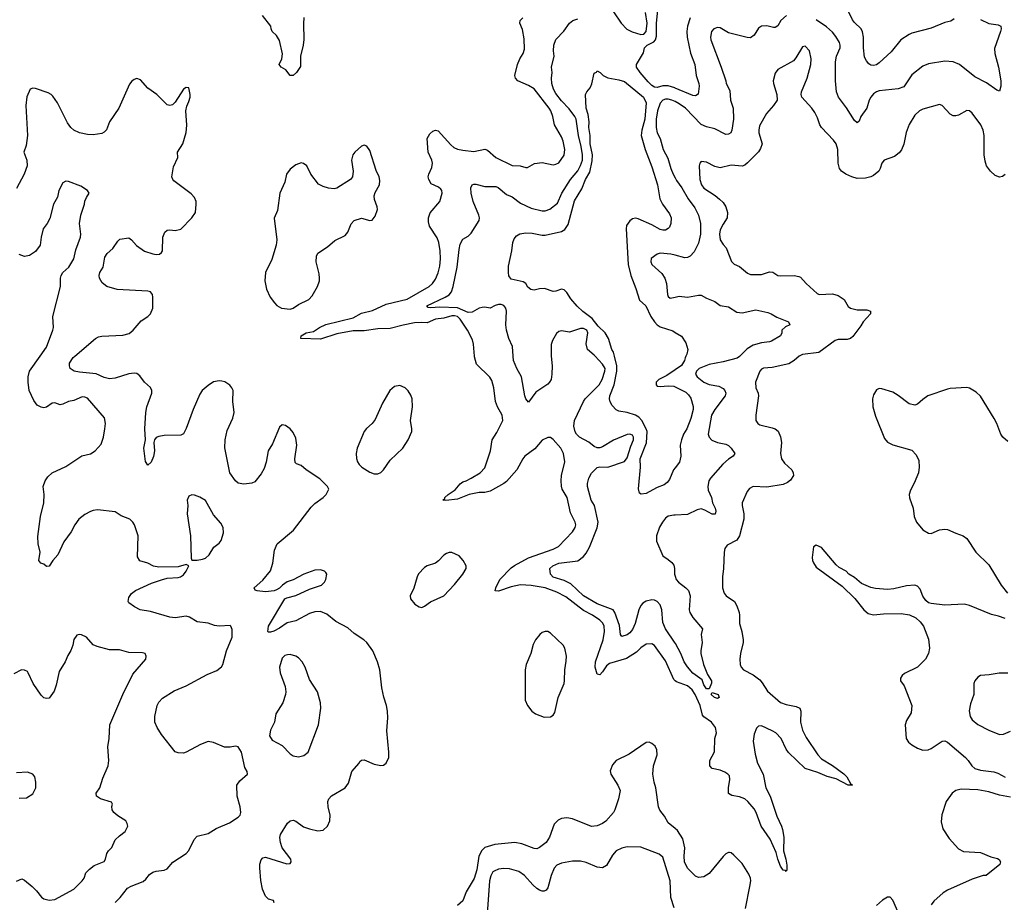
# Model space of a CAD drawing. Header units: inches. Extents: x 2143765 to 2212928, y 878963 to 1017374.
# Tile 102 of 256: x 2195214 to 2202404, y 916014 to 922456. Entities that reach past the tile are written whole.
import ezdxf

# ---------------------------------------------------------------- set-up
doc = ezdxf.new("R2010")
doc.units = ezdxf.units.IN
doc.header["$MEASUREMENT"] = 0
for name, color, linetype in [('C1991', 7, 'Continuous'), ('C1992', 7, 'Continuous'), ('C2901', 7, 'Continuous'), ('C2902', 7, 'Continuous')]:
    doc.layers.add(name, color=color, linetype=linetype)

msp = doc.modelspace()

# ---------------------------------------------------------------- linework, layer by layer
at = {"layer": 'C1991', "color": 5}
for points, elevation in [([(2195910, 916011.6), (2195948.4, 916050), (2196001.9, 916118.1), (2196027.3, 916132.7), (2196114.4, 916165.6), (2196136, 916184), (2196162, 916218), (2196185.1, 916234.9), (2196210, 916242.4), (2196270, 916249.1), (2196290, 916259.5), (2196333, 916307), (2196430, 916370.4), (2196447.9, 916392.1), (2196487.5, 916472.5), (2196510, 916496), (2196590, 916515.8), (2196647.6, 916552.4), (2196744.9, 916595.1), (2196810, 916634.8), (2196822.7, 916650), (2196829.4, 916670.6), (2196823.6, 916710), (2196801.3, 916790), (2196800.5, 916870), (2196820.4, 916899.6), (2196878, 916950), (2196876, 916970), (2196858, 916998), (2196834.3, 917110), (2196810, 917149.6), (2196790, 917154), (2196750, 917145.7), (2196710, 917147.2), (2196630, 917179.7), (2196590, 917187.8), (2196534.3, 917165.7), (2196430, 917109.6), (2196410, 917103.6), (2196370, 917105.1), (2196350, 917113.2), (2196250, 917239.5), (2196218, 917290), (2196200.5, 917330), (2196200.4, 917370), (2196217.7, 917450), (2196230, 917474.9), (2196256.8, 917503.2), (2196342.9, 917557.1), (2196430, 917594.6), (2196584, 917676), (2196654.6, 917705.4), (2196687.2, 917732.8), (2196696.9, 917750), (2196724.1, 917850), (2196765.7, 917950), (2196765.4, 918005.4), (2196756, 918030), (2196750, 918034.5), (2196669.5, 918029.5), (2196635.5, 918035.5), (2196590, 918051.8), (2196510, 918061.6), (2196454.9, 918094.9), (2196430, 918102.2), (2196350, 918091.6), (2196310, 918094.6), (2196170, 918137.8), (2196093.2, 918150), (2196052.3, 918170), (2196010, 918199), (2196005.1, 918210), (2196010, 918238.8), (2196030, 918267.7), (2196059.3, 918290), (2196176.3, 918343.7), (2196250, 918368.9), (2196290, 918380.4), (2196370, 918384.6), (2196389, 918390), (2196410, 918405.5), (2196429.3, 918430), (2196448, 918470), (2196430, 918479), (2196370, 918462), (2196230, 918461.3), (2196190, 918468.3), (2196149.3, 918490), (2196090, 918506.9), (2196075.1, 918535), (2196078.1, 918690), (2196053.3, 918770), (2196041.1, 918790), (2196017, 918810), (2195955.4, 918835.4), (2195910, 918864), (2195782.3, 918877.7), (2195750, 918875.1), (2195730, 918867.6), (2195690, 918845.1), (2195646, 918810), (2195617.1, 918770), (2195590, 918717.2), (2195535.3, 918644.7), (2195492, 918550), (2195456.3, 918510), (2195430, 918468), (2195410, 918466), (2195390, 918482), (2195368, 918490), (2195354, 918510), (2195362.7, 918570), (2195349.5, 918630), (2195345.1, 918685.1), (2195365.4, 918830), (2195389.7, 918930), (2195391.8, 918991.8), (2195385.1, 919050), (2195399.1, 919090), (2195420.3, 919119.7), (2195452, 919150), (2195550, 919194.6), (2195668, 919272), (2195730, 919287.2), (2195766, 919310), (2195810, 919358), (2195825.6, 919410), (2195835.6, 919470), (2195839.6, 919510), (2195832.3, 919550), (2195710, 919693), (2195690, 919701.7), (2195670, 919702.7), (2195610, 919676.1), (2195570, 919669.8), (2195530, 919651.2), (2195510, 919646.3), (2195470, 919660.5), (2195450, 919658.3), (2195410, 919628.3), (2195390, 919623.9), (2195370, 919628.6), (2195342.4, 919642.4), (2195316, 919676), (2195281.8, 919750), (2195275, 919810), (2195275.2, 919850), (2195286.6, 919890), (2195363.6, 920000)], 440), ([(2197071.6, 916010), (2197068.4, 916028.4), (2197030, 916036.2), (2197010, 916059.7), (2196987.6, 916110), (2196974.5, 916174.5), (2196966.3, 916266.3), (2196967.5, 916292.5), (2196976.3, 916323.7), (2196990, 916338.7), (2197010, 916342.8), (2197165.6, 916294.4), (2197190, 916298), (2197197.2, 916310), (2197194.5, 916330), (2197131, 916411), (2197118, 916450), (2197113.4, 916486.6), (2197117.6, 916510), (2197168.5, 916591.5), (2197190, 916608.2), (2197210, 916613.4), (2197230, 916606.4), (2197285.6, 916565.6), (2197329.3, 916549.3), (2197390, 916535.6), (2197430, 916541.1), (2197462, 916570), (2197478.5, 916610), (2197480.4, 916650), (2197466.3, 916710), (2197463.7, 916750), (2197471.7, 916768.3), (2197490, 916790.7), (2197591.3, 916848.7), (2197615.4, 916884.6), (2197640.5, 916970), (2197692.7, 917030), (2197697.2, 917042.8), (2197709.3, 917050.7), (2197730, 917054.9), (2197801.8, 917021.8), (2197850, 917011.5), (2197870, 917016), (2197890, 917028.7), (2197908.4, 917071.6), (2197909.9, 917110.1), (2197895.2, 917264.8), (2197901.6, 917361.7), (2197899.6, 917410), (2197893.4, 917450), (2197872.5, 917512.5), (2197858.6, 917578.6), (2197844.4, 917710), (2197828, 917770), (2197792.9, 917850), (2197748, 917910), (2197727.4, 917930), (2197656.7, 917976.7), (2197610, 918018.5), (2197522.6, 918062.6), (2197456.6, 918116.6), (2197410, 918136.3), (2197370, 918134.3), (2197330, 918122.3), (2197230, 918069.8), (2197166.6, 918053.4), (2197110, 918014.3), (2197070, 917993.6), (2197045.1, 917985.1), (2197030, 917985.2), (2197025.2, 917990), (2197029.6, 918030), (2197150, 918228.2), (2197163.9, 918236.1), (2197230, 918254), (2197330, 918299), (2197418.7, 918330), (2197439.1, 918350), (2197448.3, 918370), (2197455.8, 918410), (2197450, 918420.9), (2197439.3, 918430), (2197410, 918439.7), (2197370, 918439.2), (2197290, 918408.6), (2197211.8, 918368.2), (2197167, 918353), (2197133.4, 918330), (2197110, 918306.3), (2197090, 918294), (2197071.2, 918288.8), (2197010, 918281.5), (2196948.1, 918288.1), (2196933.6, 918293.6), (2196926, 918310), (2196990, 918366), (2197045.3, 918434.7), (2197063.5, 918490), (2197074.6, 918585.4), (2197094.7, 918630), (2197214.3, 918730), (2197342.6, 918897.4), (2197370, 918925.7), (2197430, 918968), (2197452.3, 918990), (2197471.6, 919030), (2197462, 919050), (2197406.1, 919106.1), (2197305.2, 919170), (2197270, 919201.2), (2197235.1, 919215.1), (2197225.1, 919225.1), (2197222, 919250), (2197237.6, 919350), (2197230, 919402), (2197210, 919444), (2197190, 919469.2), (2197154.5, 919494.5), (2197142, 919498), (2197130, 919499), (2197110, 919482), (2197059, 919361), (2197028.7, 919310), (2197013.1, 919226.9), (2196999.3, 919180.7), (2196978, 919142), (2196930, 919082.7), (2196910, 919072.3), (2196850, 919065.1), (2196810, 919073.6), (2196789.5, 919090), (2196748.7, 919148.7), (2196711.9, 919331.9), (2196715.5, 919390), (2196730, 919457.3), (2196770, 919546.8), (2196779.8, 919590), (2196771.3, 919670), (2196771.8, 919750), (2196764, 919770), (2196748.9, 919788.9), (2196712.2, 919812.2), (2196690, 919818.7), (2196670, 919820.9), (2196630, 919811.9), (2196590, 919787.4), (2196547.2, 919750), (2196530, 919724.2), (2196481.2, 919610), (2196430, 919471.5), (2196410, 919434), (2196390, 919424.4), (2196270, 919420.4), (2196230, 919415.1), (2196210, 919406.6), (2196197.1, 919390), (2196192.2, 919370), (2196198.8, 919310), (2196191.7, 919268.3), (2196173.8, 919226.2), (2196150, 919205.2), (2196131.5, 919231.5), (2196121, 919330), (2196131.8, 919390), (2196126.6, 919470), (2196135.4, 919590), (2196143.4, 919630), (2196178.9, 919730), (2196178.8, 919750), (2196170, 919772), (2196125.4, 919810), (2196090, 919857), (2196070, 919873), (2196050, 919875.8), (2196011.2, 919871.2), (2195910, 919839.7), (2195870, 919835.6), (2195830, 919844.5), (2195771.6, 919871.6), (2195650, 919882.7), (2195611.2, 919891.2), (2195582, 919910), (2195577, 919930), (2195578.4, 919950), (2195603.6, 919990), (2195615.3, 920000)], 420), ([(2200000, 917631.3), (2199990, 917639.7), (2199930, 917777), (2199850, 917889.6), (2199830, 917899.7), (2199790, 917899.2), (2199750, 917872.1), (2199719.4, 917840.6), (2199646, 917794), (2199521.8, 917758.2), (2199499.2, 917740.8), (2199470, 917696.3), (2199450, 917675.1), (2199430, 917679.5), (2199416.8, 917730), (2199419.3, 917770), (2199474.9, 917930), (2199485, 917990), (2199481.2, 918030), (2199471.5, 918051.5), (2199450, 918074.5), (2199396.4, 918110), (2199330, 918144.2), (2199203.3, 918243.3), (2199136.7, 918276.7), (2199050, 918308.8), (2198950, 918326.2), (2198870, 918330.6), (2198803.2, 918316.8), (2198710, 918284.5), (2198687, 918287), (2198689.8, 918310), (2198719.5, 918370), (2198803.5, 918456.5), (2198826.8, 918473.2), (2198930, 918528), (2199110, 918591.1), (2199148.4, 918611.6), (2199250, 918718), (2199269.6, 918750), (2199274.3, 918770), (2199271.1, 918790), (2199236.4, 918856.4), (2199211.7, 918970), (2199176.5, 919030), (2199170.5, 919050.5), (2199167.7, 919090), (2199171.2, 919130), (2199194.6, 919230), (2199184.2, 919290), (2199164.8, 919330), (2199110, 919392), (2199090, 919407), (2199070, 919407.3), (2199030, 919387.3), (2198975.8, 919324.2), (2198903.9, 919270), (2198888.4, 919250), (2198845, 919170), (2198770, 919085.7), (2198750.3, 919070), (2198650, 919016.1), (2198630, 919009.8), (2198610, 919005.3), (2198570, 919006.2), (2198497.3, 918990), (2198410, 918955.6), (2198326.8, 918946.8), (2198304, 918950), (2198318, 918962), (2198318.9, 918970), (2198342.3, 918990), (2198394.5, 919025.5), (2198430.9, 919069.1), (2198450, 919083), (2198473.6, 919090), (2198511.8, 919110), (2198576.3, 919150), (2198610, 919185.3), (2198651.9, 919310), (2198663.1, 919390), (2198697.9, 919442.1), (2198741.5, 919530), (2198736.4, 919570), (2198702.6, 919630), (2198688.7, 919668.7), (2198676, 919770), (2198662.6, 919822.6), (2198646.5, 919846.5), (2198550, 919942), (2198535.8, 919995.8), (2198535.4, 920000)], 380), ([(2199095.2, 920000), (2199102, 919930), (2199100.7, 919870), (2199094.4, 919830), (2199083.6, 919810), (2199070, 919796.4), (2198982.8, 919737.1), (2198930, 919664), (2198910, 919689), (2198901.7, 919710), (2198877.3, 919850), (2198843.5, 919910), (2198820.3, 919970), (2198818.3, 920000)], 360), ([(2200000, 917905.6), (2199929.3, 918010), (2199910, 918056), (2199904.1, 918150), (2199890, 918184.7), (2199870, 918209.8), (2199850, 918219), (2199830, 918221), (2199788.1, 918211.9), (2199763.6, 918196.4), (2199750, 918179.6), (2199736.2, 918150), (2199708.7, 918050), (2199690, 918004.7), (2199670, 917980.3), (2199650, 917965.3), (2199610, 917953.6), (2199600.9, 917970), (2199594, 918034), (2199560.6, 918130), (2199547.8, 918147.8), (2199430, 918192.5), (2199330, 918252.3), (2199238.2, 918338.2), (2199190, 918363), (2199110, 918388.4), (2199089.7, 918410), (2199084.5, 918450), (2199106, 918470), (2199151.3, 918488.7), (2199290, 918506.3), (2199330, 918538.6), (2199350, 918563.2), (2199374.1, 918605.9), (2199431.6, 918748.4), (2199438, 918790), (2199411.9, 918910), (2199386, 918950), (2199359.8, 919050), (2199359.2, 919070), (2199371.1, 919110), (2199390, 919145.5), (2199430, 919187.7), (2199450, 919193), (2199510, 919190.5), (2199630, 919232.2), (2199650, 919259.1), (2199675.7, 919344.3), (2199695.3, 919390), (2199696.4, 919410), (2199690, 919423.7), (2199670, 919432.2), (2199650, 919429.7), (2199550, 919386.6), (2199470, 919337.6), (2199450, 919331.3), (2199430, 919331.2), (2199410, 919340.5), (2199370, 919372.8), (2199302, 919410), (2199280.5, 919430), (2199270, 919449.3), (2199260.3, 919490), (2199265.8, 919530), (2199331, 919670), (2199342.3, 919690), (2199444.4, 919790), (2199467.2, 919830), (2199487.9, 919890), (2199488.7, 919910), (2199470, 919943), (2199416.6, 920000)], 360), ([(2200000, 919185.4), (2199987.9, 919170), (2199960.1, 919099.9), (2199942.4, 919077.6), (2199919.4, 919060.6), (2199870, 919041.8), (2199810, 919009.3), (2199790, 918997.8), (2199752.6, 918992.6), (2199741.1, 919001.1), (2199732.1, 919032.1), (2199746.9, 919190), (2199745.2, 919250), (2199791.4, 919368.6), (2199795.9, 919450), (2199789.7, 919470), (2199756.7, 919530), (2199734.4, 919554.3), (2199710, 919569.9), (2199650.8, 919590), (2199590, 919599.1), (2199570, 919608.2), (2199540.4, 919640.4), (2199527.1, 919667.1), (2199522, 919690), (2199524.4, 919710), (2199556.2, 919790), (2199575, 919890), (2199574.2, 919930), (2199557, 920000)], 340), ([(2200000, 919901.2), (2199940, 919860), (2199880.1, 919830), (2199861.5, 919810), (2199862.4, 919790), (2199870, 919781.9), (2199890, 919778.4), (2199950, 919784.6), (2199990, 919781.3), (2200000, 919776.3)], 340), ([(2200000, 918840.7), (2199990, 918840.3), (2199950, 918832.6), (2199930, 918818.4), (2199908.4, 918790), (2199886.7, 918753.3), (2199864.2, 918690), (2199865.3, 918650), (2199910, 918542), (2199950, 918517.3), (2199975.4, 918495.4), (2199990, 918474.8), (2199995.2, 918450), (2199995.2, 918410), (2200000, 918395.2)], 360), ([(2195190, 916167.3), (2195230, 916184.7), (2195250, 916176), (2195304, 916130), (2195337.2, 916097.2), (2195372.1, 916052.1), (2195390, 916039.1), (2195430, 916030.4), (2195470, 916034.9), (2195610, 916110.3), (2195669.6, 916170), (2195683.6, 916190), (2195697.2, 916230), (2195723.7, 916256.3), (2195757.2, 916282.8), (2195830, 916311.3), (2195839.3, 916330), (2195849, 916370), (2195861.2, 916390), (2195886, 916414), (2195911.5, 916470), (2195941.5, 916498.6), (2195985.2, 916530), (2196002.7, 916570), (2195999.3, 916590), (2195989, 916610), (2195930, 916644.5), (2195900.9, 916670), (2195889.6, 916690), (2195887.5, 916712.5), (2195892.7, 916730), (2195884.1, 916744.1), (2195804, 916770), (2195774, 916790), (2195773.2, 916810), (2195798, 916850), (2195820.1, 916919.9), (2195860.7, 917010), (2195864.5, 917050), (2195857.4, 917150), (2195866.6, 917210), (2195873, 917310), (2195968, 917530), (2196040.8, 917679.2), (2196136, 917790), (2196137.2, 917810), (2196129.1, 917829.1), (2196110, 917835.1), (2196010, 917838.4), (2195943.4, 917856.6), (2195870, 917856.3), (2195780.1, 917880.1), (2195750, 917892.7), (2195702, 917950), (2195666.3, 917966.3), (2195650, 917969.3), (2195630, 917965.2), (2195608.5, 917931.5), (2195602, 917890), (2195588.3, 917851.7), (2195565.1, 917814.9), (2195546.4, 917770), (2195501.4, 917698.6), (2195479.9, 917600.1), (2195464.9, 917555.1), (2195430, 917505.2), (2195410, 917500.9), (2195390, 917506.6), (2195370, 917526.6), (2195312.4, 917610), (2195276.4, 917690), (2195270, 917698.7), (2195250, 917709.7), (2195226.8, 917710), (2195170, 917682.9)], 460), ([(2200000, 916551.7), (2199950, 916593.3), (2199923, 916643), (2199887.4, 916687.4), (2199878.4, 916710), (2199859.8, 916850), (2199846.2, 916890), (2199837.6, 916950), (2199843.5, 917010), (2199869.7, 917090), (2199866.7, 917126.7), (2199853.6, 917153.6), (2199830, 917172.7), (2199810, 917182.7), (2199790, 917180.9), (2199664.2, 917095.8), (2199570.8, 917050), (2199542.9, 917017.1), (2199527.1, 916972.9), (2199530.4, 916950), (2199582, 916870), (2199598.4, 916830), (2199586.7, 916770), (2199560.4, 916690), (2199550, 916669.3), (2199494.3, 916605.7), (2199470.2, 916589.8), (2199430, 916572.8), (2199390, 916566.3), (2199250, 916623), (2199210, 916629.7), (2199170, 916625.1), (2199146.3, 916613.7), (2199116.7, 916583.3), (2199083.7, 916490), (2199059.3, 916450), (2199010, 916413), (2198990, 916405.1), (2198970, 916405.7), (2198880.8, 916440.8), (2198830, 916450.7), (2198684.8, 916435.2), (2198610, 916414.3), (2198588.4, 916391.6), (2198567.4, 916350), (2198552.4, 916250), (2198532.9, 916187.1), (2198474.2, 916090), (2198450, 916026), (2198410, 915991.2)], 420), ([(2195210, 916773.4), (2195263.2, 916776.8), (2195310, 916806.8), (2195331.8, 916850), (2195332.7, 916890), (2195325.2, 916930), (2195308.7, 916950), (2195270, 916963.7), (2195190, 916958.4)], 480), ([(2199993.2, 915973.2), (2199969.8, 916050), (2199964.4, 916170), (2199910, 916342.7), (2199884.7, 916364.7), (2199750, 916417.6), (2199650, 916418), (2199610, 916409.8), (2199570, 916389.7), (2199541.9, 916358.2), (2199498, 916282), (2199470, 916266), (2199430, 916271.2), (2199350, 916305.3), (2199310, 916313.3), (2199250, 916315.1), (2199170, 916299.2), (2199135.8, 916284.2), (2199116.9, 916263.1), (2199094.2, 916210), (2199070, 916119.3), (2199058.2, 916101.8), (2199044.4, 916095.6), (2199030, 916095.1), (2199010, 916102), (2198990, 916115.6), (2198960.6, 916140.6), (2198901, 916210), (2198857.9, 916237.9), (2198790, 916258), (2198750, 916262), (2198710, 916256.2), (2198677.9, 916242.1), (2198670, 916236.8), (2198653.7, 916206.3), (2198643.6, 916170), (2198627.7, 915930)], 440)]:
    msp.add_lwpolyline(points, dxfattribs=dict(at, elevation=elevation))
for points, elevation in [([(2197990, 919786.6), (2197950, 919778.3), (2197918, 919750), (2197863.4, 919656.6), (2197810, 919537.6), (2197788.7, 919510), (2197747, 919473), (2197730.3, 919450), (2197677.3, 919330), (2197671.4, 919290), (2197673.7, 919253.7), (2197681.1, 919230), (2197694, 919210), (2197711.3, 919191.3), (2197770, 919154.9), (2197802, 919142), (2197830, 919141.6), (2197850, 919150.6), (2197869.7, 919170.3), (2197919.1, 919240.9), (2198010.9, 919330), (2198051.8, 919390), (2198078, 919450), (2198078.7, 919470), (2198068.4, 919530), (2198081.6, 919630), (2198079.9, 919690), (2198070, 919715.8), (2198050, 919746.9), (2198028.8, 919768.8)], 420), ([(2196470, 918989.3), (2196450, 918979), (2196436.3, 918950), (2196442, 918910), (2196435.9, 918850), (2196460.2, 918690), (2196466.4, 918526.4), (2196471.3, 918511.3), (2196510.6, 918510.6), (2196550, 918517.6), (2196570, 918526.7), (2196597.6, 918550), (2196632.6, 918607.4), (2196670, 918636.3), (2196684.4, 918655.6), (2196702.9, 918710), (2196699.5, 918750), (2196681.7, 918781.7), (2196630, 918841.6), (2196570, 918947), (2196530, 918971.3), (2196490, 918987)], 440), ([(2198370, 918568.4), (2198350, 918567.2), (2198330, 918559.8), (2198310, 918547.4), (2198272.4, 918507.5), (2198250, 918490.6), (2198190, 918470.7), (2198170, 918458.4), (2198127.3, 918412.7), (2198116, 918390), (2198093.1, 918306.9), (2198064.9, 918250), (2198068, 918230), (2198100.4, 918190), (2198130, 918170.4), (2198150, 918167), (2198170, 918175.5), (2198213.7, 918206.3), (2198310, 918252.2), (2198390, 918332.9), (2198450.8, 918410), (2198473.8, 918450), (2198474.8, 918470), (2198453.1, 918510), (2198424.2, 918544.2)], 420), ([(2199050, 917989.7), (2199030, 917983.1), (2199012.2, 917970), (2198981.5, 917930), (2198964.7, 917895.3), (2198947.6, 917830), (2198911.5, 917750), (2198904.7, 917710), (2198905.3, 917490), (2198921.3, 917450), (2198954.4, 917410), (2198981.6, 917390), (2199044.9, 917364.9), (2199090, 917367.1), (2199110, 917380.4), (2199121.4, 917398.6), (2199147, 917510), (2199189.1, 917610.9), (2199193.4, 917633.4), (2199194.2, 917710), (2199205.4, 917774.6), (2199206, 917810), (2199193.8, 917870), (2199182.7, 917890), (2199090, 917978.3), (2199070, 917989.7)], 420), ([(2197190, 917822), (2197170, 917821.3), (2197150, 917815.6), (2197130, 917795.1), (2197110.3, 917730), (2197114.9, 917690), (2197153.2, 917590), (2197157.6, 917550), (2197154.9, 917530), (2197135.3, 917470), (2197085.5, 917390), (2197075.5, 917330), (2197044.9, 917270), (2197037.3, 917230), (2197057.1, 917197.1), (2197130, 917158), (2197190, 917097.3), (2197210, 917083), (2197250, 917076.4), (2197290, 917086), (2197320.7, 917110), (2197395.8, 917310), (2197413.6, 917430), (2197409.5, 917470), (2197389.3, 917550), (2197330, 917641.2), (2197298.9, 917730), (2197277.4, 917770), (2197250, 917797.6), (2197230, 917809.6)], 440)]:
    msp.add_lwpolyline(points, close=True, dxfattribs=dict(at, elevation=elevation))
at = {"layer": 'C1992', "color": 5}
for points, elevation in [([(2200000, 921957.3), (2199998.1, 921958.1), (2199950, 921973.1), (2199910, 921974.2), (2199870, 921961.7), (2199850, 921963.8), (2199830, 921975.1), (2199802.7, 922002.7), (2199744.2, 922070), (2199719, 922110), (2199718, 922130), (2199770, 922215.3), (2199777.7, 922250), (2199795.4, 922270), (2199844.6, 922295.4), (2199857.5, 922310), (2199863.6, 922336.4), (2199864.7, 922430), (2199875.2, 922550)], 340), ([(2197288.7, 922471.3), (2197285.2, 922425.2), (2197288.7, 922311.3), (2197284.2, 922270), (2197264.7, 922190), (2197264.5, 922115.5), (2197234.8, 922070), (2197210, 922049.3), (2197189.6, 922049.6), (2197158, 922090), (2197124, 922110), (2197109.4, 922129.4), (2197128.5, 922171.5), (2197132.4, 922207.6), (2197110, 922304), (2197090, 922342), (2197058, 922370), (2197049.1, 922389.1), (2197048.7, 922410), (2196987.2, 922487.2)], 380), ([(2198535.4, 920000), (2198527.6, 920087.6), (2198519.4, 920119.4), (2198483, 920190), (2198430, 920271.5), (2198409.8, 920290), (2198390, 920296), (2198370, 920294.9), (2198310, 920276.7), (2198250.2, 920269.8), (2198190, 920244.7), (2198147.2, 920247.2), (2198097.3, 920242.7), (2198013.6, 920226.4), (2197918.6, 920201.4), (2197830, 920200.7), (2197730, 920185.6), (2197650, 920184.6), (2197530, 920162.6), (2197410, 920125.6), (2197268, 920130), (2197268.7, 920150), (2197306, 920170), (2197358.4, 920181.6), (2197402.9, 920210), (2197450, 920232.2), (2197650, 920279.4), (2197710, 920314), (2197790, 920334), (2197890, 920379.2), (2198042.9, 920417.1), (2198204, 920510), (2198227.3, 920530), (2198250, 920561.3), (2198270.5, 920609.5), (2198282, 920658), (2198287.3, 920710), (2198283.8, 920770), (2198274.1, 920830), (2198263.5, 920863.5), (2198207, 920950), (2198200, 920980), (2198199.8, 921010), (2198212.5, 921047.5), (2198282.3, 921130), (2198299.8, 921190), (2198296.4, 921210), (2198290, 921218.7), (2198272.9, 921232.9), (2198219.5, 921259.5), (2198200.5, 921290), (2198197.4, 921310), (2198201.1, 921330), (2198223, 921377), (2198228.6, 921410), (2198223.9, 921430), (2198196.4, 921490), (2198189.4, 921590), (2198210, 921624), (2198230, 921641.6), (2198250, 921650.4), (2198270, 921644.9), (2198362, 921542), (2198384.4, 921524.4), (2198410, 921512.1), (2198450, 921503.3), (2198530, 921495.4), (2198610, 921512.2), (2198630, 921504.2), (2198690.2, 921450.2), (2198810, 921392.7), (2198869.6, 921390.4), (2198910, 921377.1), (2198922, 921378), (2198974.2, 921405.8), (2199030, 921414.4), (2199110, 921396.5), (2199130, 921400.9), (2199150, 921412), (2199190, 921468.2), (2199195.5, 921510), (2199182.4, 921570), (2199170, 921602), (2199118.7, 921690), (2199106.2, 921750), (2199092.3, 921790), (2199080.3, 921810), (2198971, 921951), (2198930, 921975.6), (2198851.8, 922010), (2198834, 922030), (2198829.8, 922050), (2198848.2, 922130), (2198865.1, 922170), (2198890.7, 922209.3), (2198899.5, 922240.5), (2198897.9, 922317.9), (2198884.8, 922384.8), (2198867.3, 922430), (2198869.7, 922450), (2198889.1, 922470.9)], 380), ([(2198818.3, 920000), (2198813.5, 920070), (2198786, 920130), (2198769.7, 920190), (2198764.8, 920230), (2198768.8, 920330), (2198763.5, 920350), (2198750.5, 920370.5), (2198730, 920378.5), (2198710, 920378.2), (2198685.5, 920370), (2198650, 920349.7), (2198610, 920357.7), (2198590, 920356.8), (2198570, 920351.4), (2198518.2, 920321.8), (2198490, 920319), (2198410, 920353.5), (2198282.9, 920357.1), (2198213.5, 920353.5), (2198196.2, 920356.2), (2198187.9, 920367.9), (2198321.4, 920430), (2198351.1, 920448.9), (2198366.6, 920470), (2198379.6, 920510), (2198409.1, 920650), (2198422, 920778), (2198430, 920817.3), (2198450, 920854), (2198490, 920877.3), (2198510, 920897.3), (2198568.4, 920990), (2198570.8, 921010), (2198566.4, 921030), (2198525.1, 921130), (2198509.7, 921190), (2198507.8, 921230), (2198519.3, 921250), (2198530, 921255.8), (2198544.9, 921255.1), (2198610, 921238), (2198690, 921238.3), (2198707.9, 921232.1), (2198770, 921179.6), (2198810, 921163.6), (2198870, 921116.5), (2198950, 921079.7), (2199030, 921061.1), (2199050, 921060.7), (2199085.4, 921074.6), (2199141.8, 921118.2), (2199173.8, 921190), (2199236.8, 921290), (2199290, 921353.6), (2199310, 921391.4), (2199323.1, 921430), (2199324.9, 921470), (2199315.3, 921530), (2199294.6, 921610), (2199278, 921730), (2199267.9, 921750), (2199225.8, 921805.8), (2199170, 921864.8), (2199130, 921916.8), (2199112.7, 921950), (2199100.9, 921990), (2199097.2, 922030), (2199102.2, 922070), (2199098.3, 922110), (2199116.9, 922190), (2199111.1, 922230), (2199114, 922270), (2199130, 922312.2), (2199188.5, 922371.5), (2199228.6, 922430), (2199253, 922450), (2199290, 922462.5)], 360), ([(2199550, 922514.8), (2199606, 922430), (2199647, 922387), (2199686.7, 922366.7), (2199750, 922348.2), (2199771.1, 922350), (2199790, 922370.6), (2199794.9, 922430), (2199784.1, 922510)], 360), ([(2195615.3, 920000), (2195767.3, 920130), (2195790, 920142.3), (2195812.8, 920147.2), (2195966.7, 920153.3), (2196014, 920166), (2196041.3, 920190), (2196101.5, 920258.5), (2196150, 920290.4), (2196168, 920310), (2196185.6, 920350), (2196187, 920430), (2196183.7, 920450), (2196169.6, 920469.6), (2196150, 920474.3), (2195926.4, 920486.4), (2195849.8, 920509.8), (2195814.9, 920534.9), (2195796.2, 920570), (2195794, 920590), (2195799.6, 920610), (2195823, 920650), (2195836.3, 920723.7), (2195852, 920750), (2195893.5, 920786.5), (2195930, 920840.7), (2195946.2, 920853.8), (2196010, 920863.8), (2196030, 920850.4), (2196067.7, 920807.7), (2196126.4, 920766.4), (2196187.1, 920747.1), (2196210, 920743.2), (2196234.3, 920745.7), (2196250, 920757), (2196255.6, 920770), (2196259.4, 920870), (2196273.4, 920906.6), (2196290, 920919.6), (2196310, 920922.8), (2196350, 920918.5), (2196390, 920927.6), (2196471.5, 921010), (2196498.7, 921050), (2196503.6, 921110), (2196501.6, 921130), (2196490, 921159.3), (2196465.3, 921185.3), (2196340.6, 921280.6), (2196331.1, 921291.1), (2196326, 921310), (2196337.4, 921382.6), (2196368.2, 921450), (2196365.1, 921490), (2196404.2, 921550), (2196430, 921632), (2196434.3, 921685.7), (2196426, 921790), (2196434.2, 921825.8), (2196450, 921858.8), (2196458, 921890), (2196459.6, 921910), (2196450, 921958), (2196430, 921962), (2196410, 921949), (2196350, 921854), (2196330, 921834), (2196310, 921829), (2196290, 921834), (2196216, 921910), (2196150, 921957.6), (2196097.1, 922017.1), (2196070, 922026.6), (2196050, 922020.5), (2196032.1, 922007.9), (2196015.1, 921984.9), (2195937.1, 921810), (2195870.4, 921710), (2195847.4, 921652.6), (2195830, 921634.5), (2195814.3, 921625.7), (2195750, 921616.4), (2195710, 921618.7), (2195650, 921631.7), (2195610, 921649.7), (2195588.3, 921668.3), (2195563.7, 921703.7), (2195489.8, 921849.8), (2195457, 921897), (2195442.9, 921910), (2195421.6, 921921.6), (2195330, 921954.3), (2195310, 921957.4), (2195291.4, 921948.6), (2195266.2, 921893.8), (2195257.7, 921830), (2195270.1, 921610), (2195261, 921539), (2195244.6, 921490), (2195265.5, 921430), (2195268.9, 921390), (2195247, 921330), (2195190, 921224)], 420), ([(2199557, 920000), (2199550, 920028.5), (2199537.6, 920050), (2199512.5, 920130), (2199489.4, 920170), (2199439.4, 920219.4), (2199395.4, 920275.4), (2199325.9, 920325.9), (2199285.7, 920365.7), (2199238.9, 920418.9), (2199210, 920466.3), (2199190, 920483.7), (2199170, 920489.9), (2199130, 920473.8), (2199110, 920472.6), (2199046.2, 920493.8), (2199010, 920493), (2198970, 920482.9), (2198947.3, 920487.3), (2198923.5, 920503.5), (2198910, 920532), (2198890, 920541.9), (2198803.6, 920563.6), (2198786.6, 920586.6), (2198782.5, 920610), (2198783.8, 920656.2), (2198807.9, 920770), (2198813.9, 920830), (2198824, 920856), (2198841.3, 920878.7), (2198866.3, 920893.7), (2198910, 920901), (2198957.2, 920897.2), (2199030, 920882.6), (2199050, 920883.4), (2199170, 920911.3), (2199194.7, 920925.3), (2199218.3, 920961.7), (2199265.7, 921134.3), (2199319.3, 921220.7), (2199344.6, 921290), (2199376.5, 921343.6), (2199394.7, 921425.3), (2199397.2, 921470), (2199379.2, 921550), (2199379.9, 921610), (2199369.5, 921670), (2199371.4, 921711.4), (2199364.7, 921764.7), (2199349.9, 921810.1), (2199345.7, 921910), (2199355.6, 921930), (2199380.7, 921959.3), (2199392.8, 921987.2), (2199410, 922066), (2199426, 922074), (2199430, 922082), (2199454, 922070), (2199474, 922050), (2199510, 922032), (2199590, 922018), (2199630, 922004.7), (2199768.2, 921890), (2199788.8, 921850), (2199779.3, 921730), (2199757, 921650), (2199753.4, 921610), (2199782.4, 921510), (2199830, 921383.1), (2199871, 921250), (2199888.5, 921150), (2199907.8, 921110), (2199959.9, 921039.9), (2199971.1, 921010), (2199970.1, 920970), (2199958.2, 920941.8), (2199948.7, 920931.3), (2199930, 920920.4), (2199910, 920919.1), (2199890, 920923.9), (2199830, 920959.1), (2199730, 921002.5), (2199710, 921007.9), (2199690, 921002.1), (2199670, 920989.4), (2199646.3, 920953.7), (2199642.9, 920930), (2199657.9, 920670), (2199676.8, 920590), (2199714.3, 920494.3), (2199740.3, 920410), (2199787.1, 920367.1), (2199822.9, 920290), (2199849.8, 920250), (2199868.1, 920228.1), (2199890, 920215.1), (2199984.2, 920184.2), (2200000, 920174.3)], 340), ([(2200000, 921858.3), (2199976.9, 921870), (2199950, 921876), (2199930, 921875.2), (2199910, 921868), (2199892.1, 921847.9), (2199871.4, 921790), (2199861.2, 921730), (2199862.5, 921670), (2199870.2, 921630.1), (2199891.1, 921590), (2199913.2, 921510), (2199946.7, 921446.7), (2199967.8, 921370), (2199985.2, 921330), (2200000, 921302)], 360), ([(2195363.6, 920000), (2195410, 920066.4), (2195456.9, 920190), (2195460.5, 920210), (2195455.4, 920290), (2195510.8, 920510), (2195510.8, 920570), (2195516.8, 920590), (2195529.8, 920610), (2195573.5, 920650), (2195610, 920710.8), (2195624.2, 920775.8), (2195657.2, 920870), (2195659.3, 920890), (2195650.9, 920970), (2195661.1, 921030), (2195688, 921110), (2195690, 921131.3), (2195701.2, 921158.8), (2195722, 921190), (2195708.7, 921210), (2195661.5, 921241.5), (2195570, 921276), (2195550, 921277.2), (2195530, 921265.2), (2195500.4, 921210), (2195490, 921162), (2195460.7, 921110), (2195433.5, 921006.5), (2195415.5, 920970), (2195386, 920930), (2195370.4, 920870), (2195364, 920810), (2195330, 920765.2), (2195285.2, 920734.8), (2195250, 920727), (2195210, 920743.7)], 440), ([(2200000, 920736.7), (2199970, 920745.1), (2199890, 920751.2), (2199870, 920745.1), (2199826.4, 920713.6), (2199822, 920690), (2199830.5, 920670), (2199902.7, 920602.7), (2199925.7, 920570), (2199936.9, 920530), (2199943.7, 920450), (2199950, 920434.8), (2199964.9, 920424.9), (2200000, 920432.3)], 360), ([(2199416.6, 920000), (2199410, 920007), (2199360.9, 920050), (2199349.6, 920090), (2199362.6, 920170), (2199354.3, 920190), (2199330, 920202), (2199310, 920202), (2199230, 920176.1), (2199170, 920184.2), (2199150, 920179.4), (2199134.5, 920165.5), (2199105.8, 920114.2), (2199095.5, 920084.5), (2199094.3, 920010), (2199095.2, 920000)], 360)]:
    msp.add_lwpolyline(points, dxfattribs=dict(at, elevation=elevation))
at = {"layer": 'C1992', "color": 5, "elevation": 420}
msp.add_lwpolyline([(2197730, 921539.7), (2197710, 921533), (2197660.4, 921490), (2197647, 921470), (2197637.6, 921430), (2197648.4, 921350), (2197644.9, 921310), (2197630, 921289.4), (2197530, 921227), (2197510, 921222.9), (2197470, 921227.6), (2197430, 921238), (2197395.3, 921255.3), (2197341.1, 921330), (2197310.7, 921390.7), (2197287, 921407), (2197270, 921411.2), (2197230, 921395.8), (2197190, 921364.2), (2197163.1, 921330), (2197150.2, 921269.8), (2197114, 921190), (2197096.2, 921063.8), (2197072.1, 921007.9), (2197091, 920850), (2197087.9, 920810), (2197054.9, 920705.1), (2197008.2, 920610), (2197003.5, 920550), (2197015.6, 920490), (2197044, 920430), (2197073.4, 920390), (2197092, 920370), (2197124.6, 920350), (2197190, 920344.6), (2197210, 920350.2), (2197250, 920378.2), (2197326.5, 920413.5), (2197350, 920442), (2197389.8, 920510), (2197402.4, 920550), (2197403.5, 920570), (2197400.6, 920600.6), (2197377.7, 920690), (2197380.4, 920730), (2197390, 920752.4), (2197461.6, 920798.4), (2197515.4, 920844.6), (2197590, 920880.7), (2197610, 920906), (2197634.3, 920965.7), (2197656, 920990), (2197710, 921008.7), (2197770, 920990.4), (2197787.6, 920992.4), (2197810, 921022), (2197826.4, 921070), (2197825.3, 921090), (2197804.3, 921144.3), (2197803.2, 921170), (2197810, 921195.5), (2197841.3, 921250), (2197843.3, 921283.3), (2197838, 921310), (2197816.4, 921356.4), (2197770, 921500.7), (2197750, 921534)], close=True, dxfattribs=at)
at = {"layer": 'C2901', "color": 5}
for points, elevation in [([(2200078.7, 920000), (2200072.4, 919987.6), (2200069.7, 919970), (2200046.7, 919933.3), (2200000, 919901.2)], 340), ([(2200472, 920000), (2200470, 919998), (2200453.3, 919986.7), (2200350, 919959.9), (2200250, 919940.6), (2200175.2, 919910), (2200155.8, 919890), (2200150.2, 919870), (2200160.3, 919850), (2200208.9, 919810), (2200250, 919793.7), (2200320.6, 919780.6), (2200350, 919764.4), (2200363.6, 919750), (2200370.2, 919730), (2200365.8, 919710), (2200290, 919612.2), (2200265.6, 919570), (2200242, 919430), (2200248.3, 919408.3), (2200268.5, 919388.5), (2200310.3, 919370.3), (2200370, 919359.1), (2200390, 919348.9), (2200408.9, 919330), (2200435.3, 919290), (2200424, 919270), (2200390.2, 919249.8), (2200348, 919212), (2200258, 919110), (2200246.7, 919090), (2200240.2, 919050), (2200242.2, 919022.2), (2200265.7, 918970), (2200273.6, 918930), (2200291.7, 918890), (2200296.8, 918870), (2200292.8, 918847.1), (2200270, 918847.2), (2200216.2, 918876.2), (2200190, 918885), (2200160.9, 918879.1), (2200090, 918843.9), (2200000, 918840.7)], 360), ([(2200905.6, 920000), (2200870, 919968), (2200830, 919944.7), (2200710, 919918.5), (2200646.1, 919913.9), (2200630, 919906), (2200618, 919890), (2200588.2, 919810), (2200590.4, 919770), (2200606, 919730), (2200608.2, 919710), (2200590.3, 919570), (2200590.5, 919530), (2200604, 919510), (2200619.5, 919499.5), (2200710, 919478), (2200730.3, 919470.3), (2200752.6, 919452.6), (2200770, 919410.7), (2200777.2, 919370), (2200770.2, 919290), (2200776.9, 919250), (2200798.8, 919218.8), (2200852.2, 919170), (2200861.8, 919150), (2200864.4, 919130), (2200843.5, 919096.5), (2200820.8, 919079.2), (2200790, 919064.7), (2200670, 919045), (2200570.3, 919049.7), (2200544.4, 919035.6), (2200527.1, 919012.9), (2200489, 918930), (2200489.1, 918910), (2200502.9, 918850), (2200502.3, 918810), (2200470.7, 918689.3), (2200450, 918657.2), (2200379.6, 918620.4), (2200364.4, 918595.6), (2200359.1, 918570), (2200353.6, 918450), (2200345.5, 918390), (2200346, 918310), (2200358, 918270), (2200372, 918250), (2200432.7, 918210), (2200450, 918178.4), (2200466.8, 918130), (2200470.7, 918109.3), (2200469.4, 918050), (2200487.7, 917990), (2200498, 917930), (2200498, 917910), (2200478.2, 917830), (2200473.6, 917790), (2200475.6, 917750), (2200482.6, 917730), (2200499.3, 917710), (2200570, 917675.2), (2200617.9, 917637.9), (2200637, 917617), (2200675.6, 917555.6), (2200770, 917472.2), (2200810, 917458.9), (2200883.7, 917443.7), (2200910.3, 917430.3), (2200918.4, 917410), (2200916.5, 917330), (2200930.3, 917270), (2200956.7, 917216.7), (2201041.7, 917090), (2201070, 917061.5), (2201150, 917013.1), (2201231.7, 916951.7), (2201254.6, 916930), (2201281.6, 916881.6), (2201294.8, 916870), (2201263.7, 916870), (2201176.5, 916916.5), (2201110, 916932.8), (2201041.7, 916961.7), (2200949.9, 916989.9), (2200827, 917107), (2200810, 917132.7), (2200774.4, 917210), (2200736.9, 917250), (2200710, 917266.7), (2200630, 917302.5), (2200610, 917300.4), (2200593.8, 917286.2), (2200577.4, 917242.6), (2200570.8, 917190), (2200584.6, 917095.4), (2200603, 917030), (2200643.8, 916950), (2200662.6, 916850), (2200694.7, 916790), (2200742.4, 916642.4), (2200778, 916570), (2200785.4, 916545.4), (2200793.8, 916490), (2200790.7, 916390.7), (2200808.8, 916330), (2200816, 916284), (2200816.3, 916250), (2200810, 916239), (2200805.1, 916245.1), (2200790, 916249.6), (2200770, 916278.4), (2200750, 916329.6), (2200738.2, 916378.2), (2200694.6, 916474.6), (2200627.9, 916570), (2200591.6, 916670), (2200576.3, 916696.3), (2200531, 916751), (2200510, 916768.5), (2200470, 916783.8), (2200414.1, 916794.1), (2200390, 916809.4), (2200391.1, 916850), (2200400.9, 916910), (2200396.4, 916936.4), (2200386, 916950), (2200364.1, 916964.1), (2200330, 916977.8), (2200270.9, 916990.9), (2200254.7, 917010), (2200253, 917050), (2200288.5, 917111.5), (2200290.7, 917210), (2200301.8, 917250), (2200295.4, 917290), (2200267.1, 917330), (2200208.7, 917368.7), (2200199.7, 917379.7), (2200183.7, 917450), (2200147.5, 917530), (2200125.2, 917565.2), (2200090, 917594.1), (2200010, 917622.8), (2200000, 917631.3)], 380), ([(2200000, 919776.3), (2200078, 919738), (2200099.1, 919719.1), (2200114.3, 919694.3), (2200132.8, 919632.8), (2200132, 919610), (2200114.1, 919545.9), (2200084.8, 919470), (2200061.3, 919430), (2200047.5, 919390), (2200037.7, 919350), (2200041, 919270), (2200032.8, 919227.2), (2200000, 919185.4)], 340), ([(2202430, 919377.2), (2202392.7, 919410), (2202379.5, 919430), (2202349.6, 919510), (2202330, 919546.6), (2202230, 919707.8), (2202198.8, 919738.8), (2202150, 919767.8), (2202130, 919771.6), (2202010, 919764.7), (2201990, 919759.7), (2201846.8, 919710), (2201810, 919685.1), (2201770.5, 919650), (2201750, 919642), (2201710, 919652.8), (2201630, 919714.3), (2201590, 919736.9), (2201510, 919762.4), (2201490, 919763.6), (2201470, 919754.5), (2201450, 919719.3), (2201440.9, 919690), (2201443.6, 919630), (2201463.4, 919563.4), (2201530, 919398.8), (2201552, 919372), (2201590, 919352.4), (2201730, 919314.4), (2201759.4, 919279.4), (2201779, 919239), (2201783.6, 919190), (2201776.5, 919150), (2201746.1, 919073.9), (2201718.2, 919021.8), (2201710.3, 918990), (2201712.5, 918967.5), (2201737.6, 918890), (2201745.5, 918830), (2201763.6, 918790), (2201810, 918733.7), (2201850, 918708.7), (2201870, 918707), (2201930, 918733.4), (2201970, 918738.9), (2201990, 918734.9), (2202050, 918707.4), (2202102.8, 918690), (2202130.2, 918670.2), (2202196.4, 918570), (2202290, 918477.1), (2202381.6, 918330), (2202428, 918270)], 420), ([(2202410, 918085.2), (2202362.6, 918102.6), (2202310, 918114.3), (2202150, 918179.7), (2202110, 918191.1), (2201970, 918182), (2201870, 918194), (2201850, 918200.7), (2201830, 918216), (2201809.7, 918249.7), (2201790, 918299), (2201770, 918321.2), (2201750, 918329.3), (2201690, 918324.5), (2201598, 918302), (2201550, 918296.2), (2201463.6, 918303.6), (2201430, 918312), (2201361.2, 918341.2), (2201310, 918385.2), (2201269.6, 918409.6), (2201249.2, 918430), (2201198.3, 918458.3), (2201176.6, 918476.6), (2201070, 918602.7), (2201030, 918621.2), (2201010.7, 918609.3), (2201000.4, 918530), (2201003.1, 918510), (2201010, 918491), (2201030, 918460.7), (2201220.5, 918320.5), (2201312.7, 918232.7), (2201377.3, 918150), (2201410, 918122), (2201450, 918112.4), (2201521.5, 918118.6), (2201650, 918121.1), (2201711.7, 918111.7), (2201757.3, 918090), (2201790, 918060.7), (2201813.4, 918030), (2201850, 917934), (2201859.1, 917870), (2201850.5, 917830), (2201827.7, 917790), (2201770.4, 917730), (2201675.4, 917684.6), (2201659.1, 917670), (2201647.3, 917650), (2201646.8, 917630), (2201673, 917593), (2201727.9, 917450), (2201724.1, 917395.9), (2201690, 917340.9), (2201680.2, 917310), (2201688.3, 917210), (2201704.1, 917184.1), (2201730, 917162.4), (2201770, 917139.7), (2201810, 917125.5), (2201847.5, 917127.5), (2201870, 917136.5), (2201950, 917190.3), (2201970, 917192), (2201990, 917183.7), (2202121.6, 917070), (2202140.4, 917050), (2202166, 917010), (2202190, 916990.4), (2202230, 916978.3), (2202327.3, 916967.3), (2202356.5, 916956.5), (2202410, 916927.3)], 420), ([(2200000, 918395.2), (2200008.2, 918370), (2200025.5, 918350), (2200079.5, 918310), (2200097.3, 918290), (2200110.2, 918250), (2200103.8, 918150), (2200107.6, 918130), (2200130, 918092), (2200200.5, 918010), (2200190.4, 917970), (2200197, 917910), (2200187.4, 917850), (2200188.9, 917830), (2200207, 917750), (2200236.1, 917676.1), (2200265.3, 917630), (2200266.6, 917613.4), (2200250, 917573.2), (2200230, 917572.3), (2200210, 917600.9), (2200197, 917637), (2200130, 917686), (2200090, 917732.2), (2200066.9, 917770), (2200042.3, 917830), (2200002.2, 917902.2), (2200000, 917905.6)], 360), ([(2202430, 917687.3), (2202367.2, 917687.2), (2202294.5, 917674.5), (2202230.5, 917669.5), (2202210, 917657.2), (2202188.5, 917631.5), (2202181.6, 917610), (2202181.7, 917530), (2202157.5, 917462.5), (2202148.5, 917411.5), (2202155.2, 917370), (2202170, 917344.9), (2202210, 917312.6), (2202290.4, 917270), (2202370, 917239.3), (2202399.4, 917240.6), (2202450, 917264.2)], 440), ([(2202450, 916782), (2202370, 916795.4), (2202290, 916819.9), (2202210, 916834.2), (2202090, 916839), (2202050, 916831.2), (2202022.8, 916810), (2201980.7, 916750), (2201947.2, 916652.8), (2201942.4, 916602.4), (2201955, 916550), (2202000.6, 916480.6), (2202070, 916405.5), (2202105.1, 916385.1), (2202230, 916376.6), (2202307, 916347), (2202354.7, 916334.7), (2202366.9, 916326.9), (2202377, 916310), (2202370.3, 916290), (2202272, 916210), (2202249.1, 916209.1), (2202170, 916184.2), (2201990, 916102.4), (2201957.4, 916082.6), (2201890, 916023.1), (2201870, 915995.6)], 420), ([(2200514.4, 915970), (2200547, 916130), (2200552.1, 916170), (2200549.9, 916190), (2200538.5, 916218.5), (2200490, 916296.8), (2200430, 916357.4), (2200410, 916374.3), (2200396.8, 916376.8), (2200390, 916377.7), (2200370, 916367.2), (2200350, 916348.5), (2200250, 916224), (2200210, 916199.7), (2200170, 916194), (2200150, 916204), (2200090, 916262.7), (2200069.3, 916310), (2200066.7, 916350), (2200072.2, 916412.2), (2200057.5, 916477.5), (2200017.3, 916537.3), (2200000, 916551.7)], 420), ([(2201633.3, 915930), (2201590.6, 916030.6), (2201570, 916052.6), (2201552.3, 916052.3), (2201515.8, 916030), (2201470.3, 915990)], 420)]:
    msp.add_lwpolyline(points, dxfattribs=dict(at, elevation=elevation))
at = {"layer": 'C2901', "color": 5, "elevation": 360}
msp.add_lwpolyline([(2200310, 917502.9), (2200286.6, 917510), (2200262.7, 917530), (2200270, 917544.7), (2200314.9, 917530), (2200322.8, 917510)], close=True, dxfattribs=at)
at = {"layer": 'C2902', "color": 5}
for points, elevation in [([(2202036.9, 922463.1), (2202013.8, 922446.2), (2201970, 922435), (2201870, 922394.8), (2201730, 922357), (2201710, 922348), (2201647.4, 922310), (2201578.6, 922221.4), (2201490, 922140.7), (2201470, 922127.3), (2201450, 922121.2), (2201430, 922124.7), (2201415.1, 922135.1), (2201397.1, 922157.1), (2201382.9, 922182.9), (2201376.2, 922250), (2201375.8, 922330), (2201368.1, 922368.1), (2201357.7, 922390), (2201310, 922436), (2201295.9, 922455.9), (2201238.5, 922570)], 340), ([(2200812.7, 922487.3), (2200772.2, 922450), (2200749.2, 922410.8), (2200730, 922398.9), (2200718.7, 922398.7), (2200670, 922410.9), (2200630, 922409.7), (2200610, 922395.6), (2200577.5, 922342.5), (2200550, 922325), (2200526.6, 922326.6), (2200390, 922359.7), (2200330, 922395.8), (2200310, 922400.5), (2200284, 922390), (2200266.7, 922370), (2200259.5, 922330), (2200262, 922310), (2200336.9, 922110), (2200370.4, 922010), (2200373, 921990), (2200398.9, 921938.9), (2200403.7, 921870), (2200423.7, 921810), (2200426, 921730), (2200415.5, 921650), (2200406.7, 921630), (2200390, 921620.3), (2200370, 921618), (2200290, 921659.7), (2200230, 921674.7), (2200190, 921692.1), (2200075.4, 921810), (2200030, 921843.2), (2200000, 921858.3)], 360), ([(2200109.2, 922469.2), (2200090.1, 922410), (2200086, 922370), (2200089.1, 922329.1), (2200111.5, 922211.5), (2200145.2, 922130), (2200152.9, 922050), (2200174.2, 921990), (2200175.9, 921970), (2200167.7, 921912.3), (2200150, 921899.7), (2200130, 921903.1), (2200000, 921957.3)], 340), ([(2202230, 922457.6), (2202290, 922427.6), (2202358.5, 922418.5), (2202378, 922410), (2202380.7, 922390), (2202376.3, 922370), (2202333.5, 922246.5), (2202335.9, 922210), (2202361.5, 922110), (2202378.5, 922010), (2202379.5, 921970), (2202370, 921934), (2202350, 921940.9), (2202275.2, 921995.2), (2202190, 922040.5), (2202078, 922130), (2202030, 922149.7), (2201970, 922154), (2201850, 922133.7), (2201810, 922117.4), (2201730, 922053.3), (2201670, 921966.3), (2201630, 921952.6), (2201490, 921936.1), (2201470, 921929.8), (2201450, 921916.4), (2201428.8, 921891.2), (2201418.2, 921870), (2201400.2, 921810), (2201356.5, 921750), (2201345.2, 921714.8), (2201330, 921702.7), (2201310, 921719.5), (2201252, 921812), (2201193.1, 921890), (2201178, 921930), (2201170.6, 922010), (2201171.8, 922150), (2201178, 922190), (2201205.1, 922250), (2201206.3, 922270), (2201199.7, 922290), (2201174.5, 922334.5), (2201150, 922365.6), (2201104.5, 922404.5), (2201030, 922456.4)], 360), ([(2202410, 921327.3), (2202390, 921311.5), (2202370, 921307.3), (2202338.5, 921318.5), (2202304.5, 921350), (2202274, 921390), (2202263.8, 921423.8), (2202257.8, 921470), (2202256.5, 921610), (2202250.7, 921650.7), (2202232.6, 921690), (2202170, 921775.1), (2202150, 921791.5), (2202130, 921793.6), (2202070, 921758.9), (2202050, 921754), (2202030, 921755.8), (2202010, 921767.8), (2201950, 921829.7), (2201930, 921836.9), (2201810, 921803.5), (2201783.8, 921790), (2201750, 921758.4), (2201708.4, 921691.6), (2201686.6, 921633.4), (2201670, 921549), (2201653.1, 921506.9), (2201636.5, 921483.5), (2201602.6, 921457.4), (2201527.3, 921430), (2201510.5, 921410), (2201498.7, 921370), (2201486.7, 921350), (2201450, 921319.7), (2201430, 921309.6), (2201390, 921299.7), (2201330, 921297.7), (2201290, 921308.4), (2201247.7, 921327.7), (2201215.8, 921350), (2201200.4, 921370), (2201190.9, 921410), (2201188.9, 921508.9), (2201176.8, 921550), (2201157.1, 921577.1), (2201069.8, 921669.8), (2201056.9, 921690), (2201040.5, 921740.5), (2201020.1, 921780.1), (2200999.3, 921810), (2200925.6, 921890), (2200920.5, 921910), (2200923.5, 921930), (2200965.4, 922030), (2200991.3, 922130), (2200994, 922170), (2200981.6, 922230), (2200950, 922263.7), (2200930, 922259.3), (2200882.2, 922177.8), (2200864, 922156), (2200750, 922093), (2200730, 922065.2), (2200716.9, 922010), (2200718.3, 921990), (2200743.6, 921910), (2200744.4, 921870), (2200719.1, 921830), (2200667.2, 921772.8), (2200617.4, 921682.6), (2200610.7, 921650), (2200612.4, 921630), (2200635.8, 921550), (2200624.8, 921515.2), (2200608.5, 921491.5), (2200530, 921411.1), (2200510, 921395.1), (2200490, 921388.4), (2200410, 921394), (2200330, 921376.2), (2200290, 921384.5), (2200230, 921415.6), (2200190, 921421.2), (2200180.7, 921410), (2200175.5, 921390), (2200181.5, 921290), (2200193.1, 921250), (2200210, 921227.4), (2200293.1, 921173.1), (2200325.5, 921145.5), (2200350, 921122.4), (2200370.3, 921090), (2200381.6, 921050), (2200380.5, 921010), (2200350, 920964.5), (2200330, 920922.7), (2200325.1, 920890), (2200329.4, 920850.6), (2200350, 920814.9), (2200372, 920790), (2200411.7, 920691.7), (2200432.4, 920672.4), (2200470, 920653.8), (2200530, 920607), (2200550, 920596.9), (2200630, 920596.5), (2200690, 920616), (2200712.8, 920612.8), (2200750, 920590.4), (2200770, 920586), (2200868.7, 920588.7), (2200903.1, 920583.1), (2200916, 920576), (2200956.4, 920530), (2201037.4, 920457.4), (2201051.6, 920451.6), (2201150, 920454.3), (2201190, 920444.2), (2201234.9, 920414.9), (2201263.7, 920363.7), (2201280.7, 920350), (2201330, 920338.6), (2201399.5, 920339.5), (2201426, 920330), (2201426.9, 920326.9), (2201426.5, 920310), (2201372.9, 920250), (2201357.6, 920222.4), (2201296.9, 920143.1), (2201280.7, 920130), (2201257.3, 920122.7), (2201190, 920121.8), (2201170, 920115), (2201050, 920026), (2200930, 920012.6), (2200910, 920004), (2200905.6, 920000)], 380), ([(2200000, 921302), (2200010, 921283.1), (2200050.2, 921230), (2200095.8, 921150), (2200144.2, 921084.2), (2200171, 921030), (2200185.4, 920970), (2200185, 920890), (2200170, 920824.5), (2200138.2, 920761.8), (2200110, 920729.7), (2200090, 920719.7), (2200070, 920717.2), (2200000, 920736.7)], 360), ([(2200000, 920432.3), (2200030, 920438.7), (2200090, 920432), (2200170, 920446.7), (2200190, 920445.3), (2200230, 920423.6), (2200290, 920399.6), (2200330, 920370.3), (2200390, 920361.3), (2200450, 920322.8), (2200490, 920315.6), (2200590, 920337.8), (2200678, 920318), (2200701, 920310), (2200744.2, 920284.2), (2200816.7, 920256.7), (2200828, 920250), (2200838, 920230), (2200806.1, 920213.9), (2200779.1, 920190), (2200778.4, 920170), (2200770, 920148), (2200704.9, 920110), (2200690, 920104.5), (2200630, 920098.5), (2200570, 920080.5), (2200525.4, 920054.6), (2200472, 920000)], 360), ([(2200000, 920174.3), (2200045.7, 920145.7), (2200078.7, 920098.7), (2200092.5, 920050), (2200085.9, 920014.1), (2200078.7, 920000)], 340)]:
    msp.add_lwpolyline(points, dxfattribs=dict(at, elevation=elevation))

doc.saveas('drawing.dxf')
